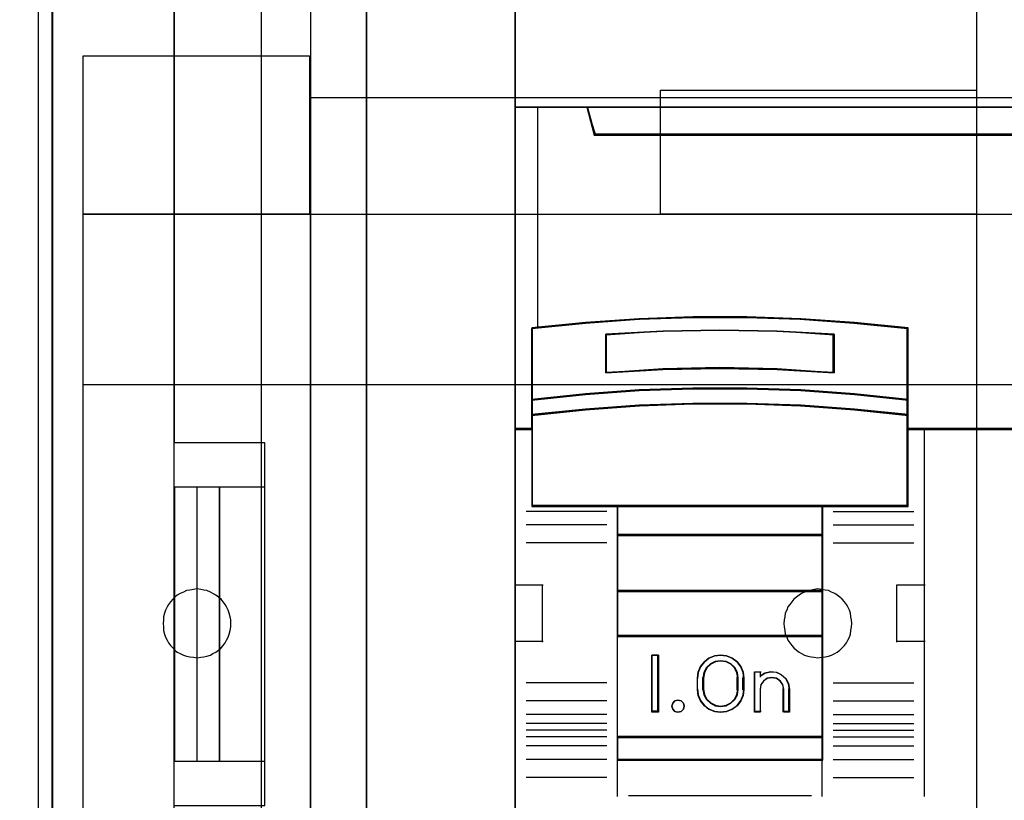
# Model space of a CAD drawing. Extents: x -631805 to -376315, y -40155 to 84873.
# Tile 46 of 256: x -619611 to -619178, y -32962 to -32619. Entities that reach past the tile are written whole.
import ezdxf

# ---------------------------------------------------------------- set-up
doc = ezdxf.new("R2010")
doc.units = 0
doc.header["$MEASUREMENT"] = 0
doc.layers.get('0').update_dxf_attribs({"color": 252})
for name, color, linetype in [('30', 7, 'Continuous'), ('45', 8, 'Continuous'), ('5', 7, 'Continuous'), ('50', 7, 'Continuous')]:
    doc.layers.add(name, color=color, linetype=linetype)

# ---------------------------------------------------------------- blocks, each defined once
blk = doc.blocks.new('*U1009')
at = {"layer": '5', "color": 7}
for points in [[(50.625815, -386.338651), (50.625815, -323.250088), (50.625815, -298.744188), (50.625815, -173.234937), (50.625815, -148.780413), (50.625815, -78.807593), (50.625815, -73.721462), (51.244508, -73.721462), (63.8246, -73.721462), (64.443293, -73.721462), (64.443293, -78.807593), (64.443293, -78.807593), (64.443293, -386.338651)], [(64.444049, -386.341247), (64.444049, -78.807635), (64.444049, -73.721462), (63.825368, -73.721462), (63.825368, -73.721462), (51.245527, -73.721462), (50.626846, -73.721462), (50.626846, -78.807635), (50.626846, -148.781036), (50.626846, -173.235764), (50.626846, -298.746057), (50.626846, -323.25216), (50.626846, -386.341247)]]:
    blk.add_lwpolyline(points, dxfattribs=at)
for points in [[(64.441398, -386.34188), (64.441398, -78.808532), (64.441398, -386.34188)], [(50.626846, -173.235771), (50.626846, -298.746832), (50.626846, -173.235771)], [(50.626846, -298.744184), (50.626846, -323.252684), (50.626846, -298.744184)]]:
    blk.add_lwpolyline(points, close=True, dxfattribs=at)
at = {"layer": '50', "color": 7}
for points in [[(55.98194, -85.921426), (391.762235, -85.921426), (391.762235, -735.000783), (55.98194, -735.000783), (55.98194, -85.921426)], [(59.825943, -92.486155), (387.918232, -92.486155), (387.918232, -379.414356), (59.825943, -379.414356), (59.825943, -92.486155)]]:
    blk.add_lwpolyline(points, dxfattribs=at)
blk = doc.blocks.new('*U1020')
at = {"layer": '50', "color": 7}
for points in [[(56.000497, -318.475355), (59.969501, -318.475355), (59.969501, -302.523166), (56.000497, -302.523166), (56.000497, -243.506369)], [(61.983887, -243.003268), (61.983887, -377.997901)], [(61.983887, -287.349254), (386.017439, -287.349254), (386.017439, -333.651915), (61.983887, -333.651915), (61.983887, -287.349254)], [(56.989334, -304.477399), (56.000497, -304.477399), (56.000497, -316.52377), (56.989334, -316.52377), (56.989334, -304.477399)], [(57.975519, -304.477399), (56.986683, -304.477399), (56.986683, -316.52377), (57.975519, -316.52377), (57.975519, -304.477399)], [(59.97175, -304.477399), (57.972868, -304.477399), (57.972868, -316.52377), (59.97175, -316.52377), (59.97175, -304.477399)]]:
    blk.add_lwpolyline(points, dxfattribs=at)
blk = doc.blocks.new('*D1021')
at = {"layer": '30', "color": 7}
for points in [[(91.27519, -263.504343), (91.27519, -357.494179)], [(49.006674, -345.494997), (49.208059, -345.472485), (49.387068, -345.404947), (49.566077, -345.314897), (49.700334, -345.179822), (49.834591, -345.044746), (49.924096, -344.864646), (49.991224, -344.684546), (50.0136, -344.481933), (50.0136, -276.516588)], [(91.27519, -263.504343), (91.27519, -357.494179)], [(49.006674, -345.494997), (49.208059, -345.472485), (49.387068, -345.404947), (49.566077, -345.314897), (49.700334, -345.179822), (49.834591, -345.044746), (49.924096, -344.864646), (49.991224, -344.684546), (50.0136, -344.481933), (50.0136, -276.516588)], [(51.981526, -285.52204), (61.94147, -285.52204), (61.94147, -292.481342), (51.981526, -292.481342), (51.981526, -285.52204)], [(77.375805, -287.02883), (91.27519, -287.02883), (91.27519, -292.481342), (77.375805, -292.481342), (77.375805, -287.02883)], [(51.981526, -292.478694), (396.088727, -292.478694), (396.088727, -328.453624), (51.981526, -328.453624), (51.981526, -292.478694)], [(51.981526, -299.972919), (396.088727, -299.972919), (396.088727, -320.959398), (51.981526, -320.959398), (51.981526, -299.972919)], [(56.993898, -311.976921), (57.150589, -311.954372), (57.284894, -311.931823), (57.4192, -311.909275), (57.575891, -311.864177), (57.687812, -311.796531), (57.822118, -311.728885), (57.93404, -311.63869), (58.045961, -311.548496), (58.135498, -311.435752), (58.225036, -311.323009), (58.292189, -311.210265), (58.359342, -311.074973), (58.40411, -310.939681), (58.448879, -310.78184), (58.471263, -310.624), (58.471263, -310.466159), (58.471263, -310.308318), (58.448879, -310.173026), (58.40411, -310.015185), (58.359342, -309.879893), (58.292189, -309.744601), (58.225036, -309.631858), (58.135498, -309.519114), (58.045961, -309.406371), (57.93404, -309.316176), (57.822118, -309.225981), (57.687812, -309.158335), (57.575891, -309.090689), (57.4192, -309.023043), (57.284894, -309.000495), (57.150589, -308.977946), (56.993898, -308.955397), (56.837208, -308.977946), (56.680518, -309.000495), (56.523828, -309.023043), (56.389522, -309.090689), (56.255216, -309.158335), (56.12091, -309.225981), (56.008988, -309.316176), (55.919451, -309.406371), (55.829914, -309.519114), (55.740377, -309.631858), (55.673224, -309.744601), (55.606071, -309.879893), (55.561302, -310.015185), (55.516533, -310.173026), (55.516533, -310.308318), (55.494149, -310.466159), (55.516533, -310.624), (55.516533, -310.78184), (55.561302, -310.939681), (55.606071, -311.074973), (55.673224, -311.210265), (55.740377, -311.323009), (55.829914, -311.435752), (55.919451, -311.548496), (56.008988, -311.63869), (56.12091, -311.728885), (56.255216, -311.796531), (56.389522, -311.864177), (56.523828, -311.909275), (56.680518, -311.931823), (56.837208, -311.954372), (56.993898, -311.976921)], [(84.29236, -311.976921), (84.449127, -311.954372), (84.605894, -311.931823), (84.762661, -311.909275), (84.897033, -311.864177), (85.031405, -311.796531), (85.143382, -311.728885), (85.255359, -311.63869), (85.367335, -311.548496), (85.456916, -311.435752), (85.546498, -311.323009), (85.613684, -311.210265), (85.68087, -311.074973), (85.72566, -310.939681), (85.748056, -310.78184), (85.770451, -310.624), (85.792846, -310.466159), (85.770451, -310.308318), (85.748056, -310.173026), (85.72566, -310.015185), (85.68087, -309.879893), (85.613684, -309.744601), (85.546498, -309.631858), (85.456916, -309.519114), (85.367335, -309.406371), (85.255359, -309.316176), (85.143382, -309.225981), (85.031405, -309.158335), (84.897033, -309.090689), (84.762661, -309.023043), (84.605894, -309.000495), (84.449127, -308.977946), (84.29236, -308.955397), (84.135592, -308.977946), (84.00122, -309.000495), (83.844453, -309.023043), (83.710081, -309.090689), (83.575709, -309.158335), (83.463733, -309.225981), (83.351756, -309.316176), (83.239779, -309.406371), (83.150198, -309.519114), (83.060617, -309.631858), (82.971036, -309.744601), (82.926245, -309.879893), (82.859059, -310.015185), (82.836664, -310.173026), (82.814268, -310.308318), (82.791873, -310.466159), (82.814268, -310.624), (82.836664, -310.78184), (82.859059, -310.939681), (82.926245, -311.074973), (82.971036, -311.210265), (83.060617, -311.323009), (83.150198, -311.435752), (83.239779, -311.548496), (83.351756, -311.63869), (83.463733, -311.728885), (83.575709, -311.796531), (83.710081, -311.864177), (83.844453, -311.909275), (84.00122, -311.931823), (84.135592, -311.954372), (84.29236, -311.976921)]]:
    blk.add_lwpolyline(points, dxfattribs=at)
blk.add_lwpolyline([(51.981526, -292.478694), (396.088727, -292.478694), (396.088727, -328.453624), (51.981526, -328.453624), (51.981526, -292.478694)], close=True, dxfattribs=at)
blk = doc.blocks.new('*D1022')
at = {"layer": '45', "color": 7}
for points in [[(143.039331, -268.997671), (70.962948, -268.997671), (70.962948, -351.066058), (143.039331, -351.066058), (143.039331, -268.997671)], [(143.018122, -269.021504), (70.984156, -269.021504), (70.984156, -351.044873), (143.018122, -351.044873), (143.018122, -269.021504)], [(139.540405, -288.956637), (74.462594, -288.956637), (74.139378, -287.770308), (70.962948, -287.770308), (70.962948, -301.951077), (71.709687, -301.951077), (71.709687, -301.322047), (71.709687, -300.648874), (71.709687, -297.503723), (74.066933, -297.266457), (76.424179, -297.100923), (78.786997, -297.018156), (81.155388, -297.018156), (83.518206, -297.100923), (85.875452, -297.266457), (88.232697, -297.503723), (88.232697, -300.648874), (88.232697, -301.322047), (88.232697, -301.951077), (88.979437, -301.951077), (142.042541, -301.951077), (142.042541, -287.770308), (139.863621, -287.770308), (139.540405, -288.956637)], [(74.459481, -288.999043), (139.542797, -288.999043), (139.86604, -287.770308), (74.136238, -287.770308), (74.459481, -288.999043)], [(82.503646, -299.313271), (85.016093, -299.448588), (85.016093, -297.751483), (82.503646, -297.616166), (79.980008, -297.57106), (77.473157, -297.616166), (74.960711, -297.751483), (74.960711, -299.448588), (77.473157, -299.313271), (79.980008, -299.256889), (82.503646, -299.313271)], [(85.903973, -300.369497), (83.541682, -300.198124), (81.173806, -300.123863), (78.800346, -300.123863), (76.432471, -300.198124), (74.07018, -300.369497), (71.707889, -300.626555), (71.707889, -301.323469), (74.07018, -301.077835), (76.432471, -300.906463), (78.800346, -300.820777), (81.173806, -300.820777), (83.541682, -300.906463), (85.903973, -301.077835), (88.266263, -301.323469), (88.266263, -300.626555), (85.903973, -300.369497)], [(85.888816, -300.382006), (83.532576, -300.216687), (81.170766, -300.145048), (78.803386, -300.145048), (76.441576, -300.216687), (74.085337, -300.382006), (71.729097, -300.629985), (71.729097, -301.302284), (74.085337, -301.065326), (76.441576, -300.900007), (78.803386, -300.817347), (81.170766, -300.817347), (83.532576, -300.900007), (85.888816, -301.065326), (88.245055, -301.302284), (88.245055, -300.629985), (85.888816, -300.382006)], [(85.888816, -300.382006), (83.532576, -300.216687), (81.170766, -300.145048), (78.803386, -300.145048), (76.441576, -300.216687), (74.085337, -300.382006), (71.729097, -300.629985), (71.729097, -301.302284), (74.085337, -301.065326), (76.441576, -300.900007), (78.803386, -300.817347), (81.170766, -300.817347), (83.532576, -300.900007), (85.888816, -301.065326), (88.245055, -301.302284), (88.245055, -300.629985), (85.888816, -300.382006)], [(75.471917, -305.332747), (84.502235, -305.332747), (88.266263, -305.332747), (88.266263, -301.916068), (88.266263, -301.282732), (85.903973, -301.043843), (83.541682, -300.877175), (81.173806, -300.793842), (78.800346, -300.793842), (76.432471, -300.877175), (74.07018, -301.043843), (71.707889, -301.282732), (71.707889, -301.916068), (71.707889, -305.332747), (75.471917, -305.332747)], [(75.483484, -305.311562), (84.490669, -305.311562), (88.245055, -305.311562), (88.245055, -301.926777), (88.245055, -301.299354), (85.888816, -301.062694), (83.532576, -300.897582), (81.170766, -300.815027), (78.803386, -300.815027), (76.441576, -300.897582), (74.085337, -301.062694), (71.729097, -301.299354), (71.729097, -301.926777), (71.729097, -305.311562), (75.483484, -305.311562)], [(84.515047, -305.287729), (75.461757, -305.287729), (75.461757, -306.598556), (84.515047, -306.598556), (84.515047, -305.287729)], [(84.491187, -305.308914), (75.482965, -305.308914), (75.482965, -306.577371), (84.491187, -306.577371), (84.491187, -305.308914)], [(84.515047, -306.553538), (75.461757, -306.553538), (75.461757, -309.069267), (84.515047, -309.069267), (84.515047, -306.553538)], [(84.491187, -306.574723), (75.482965, -306.574723), (75.482965, -309.045434), (84.491187, -309.045434), (84.491187, -306.574723)], [(84.515047, -309.021601), (75.461757, -309.021601), (75.461757, -311.042129), (84.515047, -311.042129), (84.515047, -309.021601)], [(84.491187, -309.042786), (75.482965, -309.042786), (75.482965, -311.020943), (84.491187, -311.020943), (84.491187, -309.042786)], [(75.461757, -315.485701), (84.515047, -315.485701), (84.515047, -310.99711), (75.461757, -310.99711), (75.461757, -315.485701)], [(77.28567, -311.860403), (77.28567, -314.376132), (76.988754, -314.376132), (76.988754, -311.860403), (77.28567, -311.860403)], [(79.129758, -312.364669), (79.300783, -312.151757), (79.500312, -311.989271), (79.75685, -311.89402), (80.013387, -311.860403), (80.281326, -311.89402), (80.526462, -311.989271), (80.737393, -312.151757), (80.908418, -312.364669), (81.005333, -312.605596), (81.039538, -312.868936), (81.039538, -313.367599), (81.005333, -313.630938), (80.908418, -313.871866), (80.737393, -314.084778), (80.526462, -314.241661), (80.281326, -314.342514), (80.013387, -314.376132), (79.75685, -314.342514), (79.500312, -314.241661), (79.300783, -314.084778), (79.129758, -313.871866), (79.032843, -313.630938), (78.992937, -313.367599), (78.992937, -312.868936), (79.032843, -312.605596), (79.129758, -312.364669)], [(79.391918, -312.410603), (79.282784, -312.624475), (79.236833, -312.866488), (79.236833, -313.367399), (79.282784, -313.603784), (79.391918, -313.812027), (79.564236, -313.980874), (79.776761, -314.08781), (80.012261, -314.127207), (80.259249, -314.08781), (80.471774, -313.980874), (80.644091, -313.812027), (80.753226, -313.603784), (80.787689, -313.367399), (80.787689, -312.866488), (80.753226, -312.624475), (80.644091, -312.410603), (80.471774, -312.241756), (80.259249, -312.140449), (80.012261, -312.106679), (79.776761, -312.140449), (79.564236, -312.241756), (79.391918, -312.410603)], [(81.498167, -314.376132), (81.498167, -312.601881), (81.756643, -312.601881), (81.756643, -312.788347), (81.963424, -312.652735), (82.210412, -312.601881), (82.468888, -312.618832), (82.692901, -312.726191), (82.888194, -312.895706), (83.003072, -313.110424), (83.049023, -313.359045), (83.049023, -314.376132), (82.790547, -314.376132), (82.790547, -313.359045), (82.744596, -313.161278), (82.641206, -313.003065), (82.468888, -312.884405), (82.273595, -312.856152), (82.066814, -312.884405), (81.905985, -313.003065), (81.791107, -313.161278), (81.756643, -313.359045), (81.756643, -314.376132), (81.498167, -314.376132)], [(78.379327, -313.973968), (78.409709, -314.106022), (78.379327, -314.244078), (78.276026, -314.340117), (78.136265, -314.376132), (78.002582, -314.340117), (77.911434, -314.244078), (77.868898, -314.106022), (77.911434, -313.973968), (78.002582, -313.871927), (78.136265, -313.835912), (78.276026, -313.871927), (78.379327, -313.973968)], [(84.515047, -315.440683), (75.461757, -315.440683), (75.461757, -316.4814), (84.515047, -316.4814), (84.515047, -315.440683)], [(84.491187, -315.461868), (75.482965, -315.461868), (75.482965, -316.460215), (84.491187, -316.460215), (84.491187, -315.461868)]]:
    blk.add_lwpolyline(points, close=True, dxfattribs=at)
at = {"layer": '45', "color": 139}
for points in [[(143.039331, -268.997671), (70.962948, -268.997671), (70.962948, -351.066058), (143.039331, -351.066058), (143.039331, -268.997671)], [(78.409709, -314.106022), (78.379327, -313.973968), (78.276026, -313.871927), (78.136265, -313.835912), (78.002582, -313.871927), (77.911434, -313.973968), (77.868898, -314.106022), (77.911434, -314.244078), (78.002582, -314.340117), (78.136265, -314.376132), (78.276026, -314.340117), (78.379327, -314.244078), (78.409709, -314.106022)]]:
    blk.add_lwpolyline(points, close=True, dxfattribs=at)
for points in [[(70.962948, -287.770308), (143.039331, -287.770308)], [(74.136238, -287.770308), (74.507384, -288.999043)], [(74.459665, -288.954025), (139.542613, -288.954025)], [(88.266263, -297.518097), (85.903973, -297.259302), (83.541682, -297.078747), (81.173806, -296.98847), (78.800346, -296.98847), (76.432471, -297.078747), (74.07018, -297.259302), (71.707889, -297.518097)], [(71.707889, -297.473079), (71.707889, -305.332747)], [(85.016093, -297.793503), (82.503646, -297.626671), (79.980008, -297.57106), (77.473157, -297.626671), (74.960711, -297.793503)], [(74.960711, -299.448588), (74.960711, -297.748485)], [(84.968374, -299.448588), (84.968374, -297.748485)], [(88.221196, -305.332747), (88.221196, -297.473079)], [(85.016093, -299.448588), (82.503646, -299.284092), (79.980008, -299.215552), (77.473157, -299.284092), (74.960711, -299.448588)], [(88.266263, -300.65349), (85.903973, -300.382658), (83.541682, -300.202104), (81.173806, -300.123863), (78.800346, -300.123863), (76.432471, -300.202104), (74.07018, -300.382658), (71.707889, -300.65349)], [(88.266263, -301.323469), (85.903973, -301.064674), (83.541682, -300.884119), (81.173806, -300.793842), (78.800346, -300.793842), (76.432471, -300.884119), (74.07018, -301.064674), (71.707889, -301.323469)], [(71.755608, -301.906059), (70.962948, -301.906059)], [(143.039331, -301.906059), (88.221196, -301.906059)], [(88.966137, -301.906059), (88.966137, -318.078226)], [(75.008429, -305.547246), (71.458691, -305.547246)], [(88.266263, -305.287729), (71.707889, -305.287729)], [(75.461757, -305.287729), (75.461757, -316.4814)], [(75.461757, -305.287729), (84.515047, -305.287729)], [(84.467328, -305.287729), (84.467328, -316.4814)], [(84.968374, -305.547246), (88.51281, -305.547246)], [(75.008429, -306.140429), (71.458691, -306.140429)], [(75.461757, -306.553538), (84.515047, -306.553538)], [(84.968374, -306.140429), (88.51281, -306.140429)], [(75.008429, -306.932221), (71.458691, -306.932221)], [(84.968374, -306.932221), (88.51281, -306.932221)], [(70.962948, -308.775324), (72.211586, -308.775324)], [(72.163867, -308.775324), (72.163867, -311.291053)], [(75.461757, -309.021601), (84.515047, -309.021601)], [(87.77052, -311.291053), (87.77052, -308.775324)], [(87.77052, -308.775324), (89.013856, -308.775324)], [(70.962948, -311.243387), (72.211586, -311.243387)], [(75.461757, -310.99711), (84.515047, -310.99711)], [(87.77052, -311.243387), (89.013856, -311.243387)], [(77.28567, -311.860403), (76.988754, -311.860403)], [(76.988754, -311.860403), (76.988754, -314.376132)], [(77.237951, -311.860403), (77.237951, -314.376132)], [(81.039538, -312.895824), (81.005333, -312.625464), (80.908418, -312.378113), (80.737393, -312.159524), (80.526462, -311.992706), (80.281326, -311.894917), (80.013387, -311.860403), (79.75685, -311.894917), (79.500312, -311.992706), (79.300783, -312.159524), (79.129758, -312.378113), (79.032843, -312.625464), (78.992937, -312.895824)], [(80.787689, -312.895824), (80.753226, -312.644467), (80.644091, -312.422337), (80.471774, -312.246972), (80.259249, -312.141752), (80.012261, -312.106679), (79.776761, -312.141752), (79.564236, -312.246972), (79.391918, -312.422337), (79.282784, -312.644467), (79.236833, -312.895824)], [(81.498167, -312.601881), (81.795083, -312.601881)], [(81.498167, -312.601881), (81.498167, -314.376132)], [(81.750016, -312.601881), (81.750016, -312.82962)], [(83.049023, -313.385729), (83.002837, -313.128346), (82.887369, -312.906061), (82.691075, -312.730572), (82.465913, -312.61943), (82.206112, -312.601881), (81.957857, -312.654527), (81.750016, -312.794918)], [(78.992937, -313.385729), (78.992937, -312.850806)], [(79.236833, -313.385729), (79.236833, -312.850806)], [(80.742622, -313.385729), (80.742622, -312.850806)], [(80.991819, -313.385729), (80.991819, -312.850806)], [(82.799826, -313.385729), (82.753168, -313.175366), (82.648187, -313.007075), (82.473218, -312.880857), (82.274921, -312.850806), (82.064959, -312.880857), (81.901655, -313.007075), (81.785009, -313.175366), (81.750016, -313.385729)], [(75.008429, -313.08649), (71.458691, -313.08649)], [(78.992937, -313.340711), (79.032843, -313.611071), (79.129758, -313.858421), (79.300783, -314.07701), (79.500312, -314.238076), (79.75685, -314.341618), (80.013387, -314.376132), (80.281326, -314.341618), (80.526462, -314.238076), (80.737393, -314.07701), (80.908418, -313.858421), (81.005333, -313.611071), (81.039538, -313.340711)], [(79.236833, -313.340711), (79.282784, -313.585399), (79.391918, -313.800957), (79.564236, -313.975734), (79.776761, -314.086426), (80.012261, -314.127207), (80.259249, -314.086426), (80.471774, -313.975734), (80.644091, -313.800957), (80.753226, -313.585399), (80.787689, -313.340711)], [(81.750016, -313.340711), (81.750016, -314.376132)], [(82.752107, -313.340711), (82.752107, -314.376132)], [(83.003956, -313.340711), (83.003956, -314.376132)], [(84.968374, -313.08649), (88.51281, -313.08649)], [(75.008429, -313.878282), (71.458691, -313.878282)], [(84.968374, -313.878282), (88.51281, -313.878282)], [(77.28567, -314.328466), (76.988754, -314.328466)], [(81.498167, -314.328466), (81.795083, -314.328466)], [(82.752107, -314.328466), (83.049023, -314.328466)], [(75.008429, -314.471465), (71.458691, -314.471465)], [(84.968374, -314.471465), (88.51281, -314.471465)], [(75.008429, -314.863389), (71.458691, -314.863389)], [(75.008429, -315.15998), (71.458691, -315.15998)], [(84.968374, -314.863389), (88.51281, -314.863389)], [(84.968374, -315.15998), (88.51281, -315.15998)], [(75.008429, -315.461868), (71.458691, -315.461868)], [(75.461757, -315.440683), (84.515047, -315.440683)], [(84.968374, -315.461868), (88.51281, -315.461868)], [(75.008429, -315.853792), (71.458691, -315.853792)], [(84.968374, -315.853792), (88.51281, -315.853792)], [(75.008429, -316.446974), (71.458691, -316.446974)], [(75.461757, -316.436382), (84.515047, -316.436382)], [(75.461757, -316.436382), (75.461757, -318.078226)], [(84.467328, -316.436382), (84.467328, -318.078226)], [(84.968374, -316.446974), (88.51281, -316.446974)], [(75.008429, -317.238767), (71.458691, -317.238767)], [(84.968374, -317.238767), (88.51281, -317.238767)], [(75.957501, -318.03056), (84.019303, -318.03056)]]:
    blk.add_lwpolyline(points, dxfattribs=at)
at = {"layer": '45', "color": 140}
for points in [[(139.540405, -288.956637), (74.462594, -288.956637), (74.139378, -287.770308), (70.962948, -287.770308), (70.962948, -301.951077), (71.709687, -301.951077), (71.709687, -301.322047), (71.709687, -300.648874), (71.709687, -297.503723), (74.066933, -297.266457), (76.424179, -297.100923), (78.786997, -297.018156), (81.155388, -297.018156), (83.518206, -297.100923), (85.875452, -297.266457), (88.232697, -297.503723), (88.232697, -300.648874), (88.232697, -301.322047), (88.232697, -301.951077), (88.979437, -301.951077), (142.042541, -301.951077), (142.042541, -287.770308), (139.863621, -287.770308), (139.540405, -288.956637)], [(139.52069, -288.974277), (74.481713, -288.974277), (74.158691, -287.791493), (70.984156, -287.791493), (70.984156, -301.929892), (71.73045, -301.929892), (71.73045, -301.302741), (71.73045, -300.63158), (71.73045, -297.495826), (74.086289, -297.259269), (76.442128, -297.09423), (78.803536, -297.01171), (81.170514, -297.01171), (83.531922, -297.09423), (85.887761, -297.259269), (88.2436, -297.495826), (88.2436, -300.63158), (88.2436, -301.302741), (88.2436, -301.929892), (88.989894, -301.929892), (142.021333, -301.929892), (142.021333, -287.791493), (139.843713, -287.791493), (139.52069, -288.974277)], [(74.480481, -288.977858), (139.521797, -288.977858), (139.844832, -287.791493), (74.157447, -287.791493), (74.480481, -288.977858)]]:
    blk.add_lwpolyline(points, close=True, dxfattribs=at)
blk.add_lwpolyline([(71.959737, -287.770308), (71.959737, -297.48632)], dxfattribs=at)
at = {"layer": '45', "color": 59}
for points in [[(74.459481, -288.999043), (139.542797, -288.999043), (139.86604, -287.770308), (74.136238, -287.770308), (74.459481, -288.999043)], [(83.541682, -300.235745), (85.903973, -300.402843), (88.266263, -300.65349), (88.266263, -297.478625), (85.903973, -297.239117), (83.541682, -297.072019), (81.173806, -296.98847), (78.800346, -296.98847), (76.432471, -297.072019), (74.07018, -297.239117), (71.707889, -297.478625), (71.707889, -300.65349), (74.07018, -300.402843), (76.432471, -300.235745), (78.800346, -300.163336), (81.173806, -300.163336), (83.541682, -300.235745)], [(83.532576, -300.219389), (85.888816, -300.384556), (88.245055, -300.632305), (88.245055, -297.494143), (85.888816, -297.257405), (83.532576, -297.092238), (81.170766, -297.009655), (78.803386, -297.009655), (76.441576, -297.092238), (74.085337, -297.257405), (71.729097, -297.494143), (71.729097, -300.632305), (74.085337, -300.384556), (76.441576, -300.219389), (78.803386, -300.147817), (81.170766, -300.147817), (83.532576, -300.219389)], [(85.016093, -297.751483), (85.016093, -299.448588), (82.503646, -299.313271), (79.980008, -299.256889), (77.473157, -299.313271), (74.960711, -299.448588), (74.960711, -297.751483), (77.473157, -297.616166), (79.980008, -297.57106), (82.503646, -297.616166), (85.016093, -297.751483)], [(82.503646, -299.313271), (85.016093, -299.448588), (85.016093, -297.751483), (82.503646, -297.616166), (79.980008, -297.57106), (77.473157, -297.616166), (74.960711, -297.751483), (74.960711, -299.448588), (77.473157, -299.313271), (79.980008, -299.256889), (82.503646, -299.313271)], [(82.491047, -299.29514), (84.992233, -299.427403), (84.992233, -297.768597), (82.491047, -297.636333), (79.97872, -297.592245), (77.483105, -297.636333), (74.981919, -297.768597), (74.981919, -299.427403), (77.483105, -299.29514), (79.97872, -299.24003), (82.491047, -299.29514)], [(82.491047, -299.29514), (84.992233, -299.427403), (84.992233, -297.768597), (82.491047, -297.636333), (79.97872, -297.592245), (77.483105, -297.636333), (74.981919, -297.768597), (74.981919, -299.427403), (77.483105, -299.29514), (79.97872, -299.24003), (82.491047, -299.29514)], [(85.903973, -300.369497), (83.541682, -300.198124), (81.173806, -300.123863), (78.800346, -300.123863), (76.432471, -300.198124), (74.07018, -300.369497), (71.707889, -300.626555), (71.707889, -301.323469), (74.07018, -301.077835), (76.432471, -300.906463), (78.800346, -300.820777), (81.173806, -300.820777), (83.541682, -300.906463), (85.903973, -301.077835), (88.266263, -301.323469), (88.266263, -300.626555), (85.903973, -300.369497)], [(75.471917, -305.332747), (84.502235, -305.332747), (88.266263, -305.332747), (88.266263, -301.916068), (88.266263, -301.282732), (85.903973, -301.043843), (83.541682, -300.877175), (81.173806, -300.793842), (78.800346, -300.793842), (76.432471, -300.877175), (74.07018, -301.043843), (71.707889, -301.282732), (71.707889, -301.916068), (71.707889, -305.332747), (75.471917, -305.332747)], [(75.483484, -305.311562), (84.490669, -305.311562), (88.245055, -305.311562), (88.245055, -301.926777), (88.245055, -301.299354), (85.888816, -301.062694), (83.532576, -300.897582), (81.170766, -300.815027), (78.803386, -300.815027), (76.441576, -300.897582), (74.085337, -301.062694), (71.729097, -301.299354), (71.729097, -301.926777), (71.729097, -305.311562), (75.483484, -305.311562)], [(84.515047, -305.287729), (75.461757, -305.287729), (75.461757, -306.598556), (84.515047, -306.598556), (84.515047, -305.287729)], [(84.491187, -305.308914), (75.482965, -305.308914), (75.482965, -306.577371), (84.491187, -306.577371), (84.491187, -305.308914)], [(84.515047, -306.553538), (75.461757, -306.553538), (75.461757, -309.069267), (84.515047, -309.069267), (84.515047, -306.553538)], [(84.491187, -306.574723), (75.482965, -306.574723), (75.482965, -309.045434), (84.491187, -309.045434), (84.491187, -306.574723)], [(84.515047, -309.021601), (75.461757, -309.021601), (75.461757, -311.042129), (84.515047, -311.042129), (84.515047, -309.021601)], [(84.491187, -309.042786), (75.482965, -309.042786), (75.482965, -311.020943), (84.491187, -311.020943), (84.491187, -309.042786)], [(75.461757, -315.485701), (84.515047, -315.485701), (84.515047, -310.99711), (75.461757, -310.99711), (75.461757, -315.485701)], [(77.28567, -311.860403), (77.28567, -314.376132), (76.988754, -314.376132), (76.988754, -311.860403), (77.28567, -311.860403)], [(79.129758, -312.364669), (79.300783, -312.151757), (79.500312, -311.989271), (79.75685, -311.89402), (80.013387, -311.860403), (80.281326, -311.89402), (80.526462, -311.989271), (80.737393, -312.151757), (80.908418, -312.364669), (81.005333, -312.605596), (81.039538, -312.868936), (81.039538, -313.367599), (81.005333, -313.630938), (80.908418, -313.871866), (80.737393, -314.084778), (80.526462, -314.241661), (80.281326, -314.342514), (80.013387, -314.376132), (79.75685, -314.342514), (79.500312, -314.241661), (79.300783, -314.084778), (79.129758, -313.871866), (79.032843, -313.630938), (78.992937, -313.367599), (78.992937, -312.868936), (79.032843, -312.605596), (79.129758, -312.364669)], [(79.391918, -312.410603), (79.282784, -312.624475), (79.236833, -312.866488), (79.236833, -313.367399), (79.282784, -313.603784), (79.391918, -313.812027), (79.564236, -313.980874), (79.776761, -314.08781), (80.012261, -314.127207), (80.259249, -314.08781), (80.471774, -313.980874), (80.644091, -313.812027), (80.753226, -313.603784), (80.787689, -313.367399), (80.787689, -312.866488), (80.753226, -312.624475), (80.644091, -312.410603), (80.471774, -312.241756), (80.259249, -312.140449), (80.012261, -312.106679), (79.776761, -312.140449), (79.564236, -312.241756), (79.391918, -312.410603)], [(79.411271, -312.427664), (79.305308, -312.636771), (79.260692, -312.873392), (79.260692, -313.363142), (79.305308, -313.594261), (79.411271, -313.797865), (79.578581, -313.962949), (79.78493, -314.067502), (80.013587, -314.106022), (80.253397, -314.067502), (80.459746, -313.962949), (80.627056, -313.797865), (80.733019, -313.594261), (80.766481, -313.363142), (80.766481, -312.873392), (80.733019, -312.636771), (80.627056, -312.427664), (80.459746, -312.26258), (80.253397, -312.163529), (80.013587, -312.130513), (79.78493, -312.163529), (79.578581, -312.26258), (79.411271, -312.427664)], [(81.498167, -314.376132), (81.498167, -312.601881), (81.756643, -312.601881), (81.756643, -312.788347), (81.963424, -312.652735), (82.210412, -312.601881), (82.468888, -312.618832), (82.692901, -312.726191), (82.888194, -312.895706), (83.003072, -313.110424), (83.049023, -313.359045), (83.049023, -314.376132), (82.790547, -314.376132), (82.790547, -313.359045), (82.744596, -313.161278), (82.641206, -313.003065), (82.468888, -312.884405), (82.273595, -312.856152), (82.066814, -312.884405), (81.905985, -313.003065), (81.791107, -313.161278), (81.756643, -313.359045), (81.756643, -314.376132), (81.498167, -314.376132)], [(78.379327, -313.973968), (78.409709, -314.106022), (78.379327, -314.244078), (78.276026, -314.340117), (78.136265, -314.376132), (78.002582, -314.340117), (77.911434, -314.244078), (77.868898, -314.106022), (77.911434, -313.973968), (78.002582, -313.871927), (78.136265, -313.835912), (78.276026, -313.871927), (78.379327, -313.973968)], [(84.515047, -315.440683), (75.461757, -315.440683), (75.461757, -316.4814), (84.515047, -316.4814), (84.515047, -315.440683)], [(84.491187, -315.461868), (75.482965, -315.461868), (75.482965, -316.460215), (84.491187, -316.460215), (84.491187, -315.461868)]]:
    blk.add_lwpolyline(points, close=True, dxfattribs=at)

msp = doc.modelspace()

# ---------------------------------------------------------------- block references
at = {"xscale": 10, "yscale": 10, "zscale": 10}
for name in ['*U1009', '*D1021', '*U1020', '*D1022']:
    msp.add_blockref(name, (-620103.09, -29779.66), dxfattribs=at)

doc.saveas('drawing.dxf')
